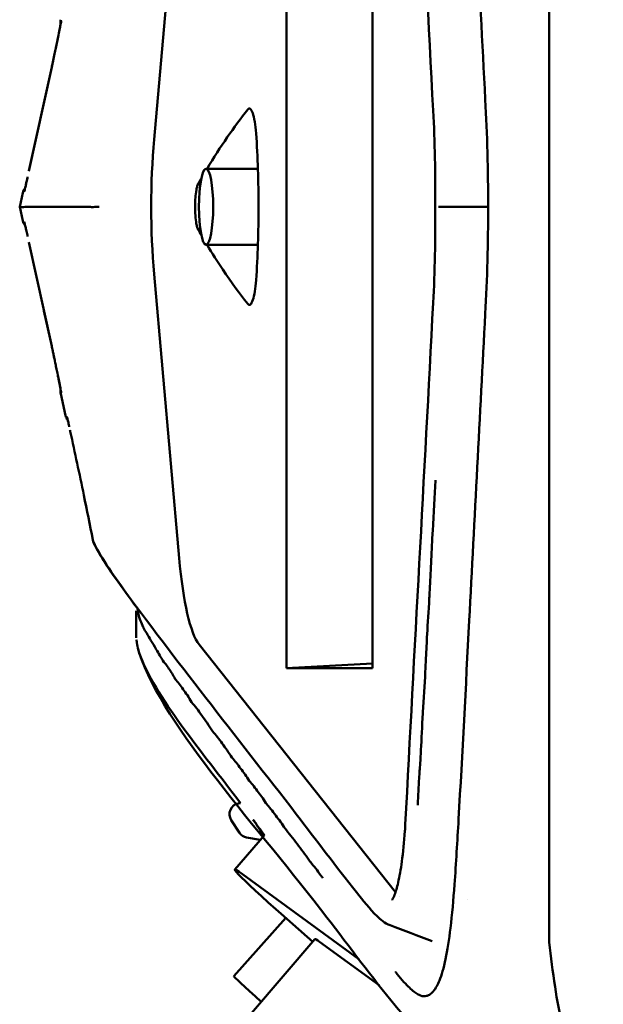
# Model space of a CAD drawing. Header units: millimetres. Extents: x 0 to 4686, y -120 to 1682.
# Tile 42 of 256: x 626 to 653, y 346 to 391. Entities that reach past the tile are written whole.
import ezdxf

# ---------------------------------------------------------------- set-up
doc = ezdxf.new("R2010")
doc.units = ezdxf.units.MM
doc.header["$LTSCALE"] = 2
doc.layers.add('Sichtbar (ISO)', color=7, linetype='Continuous', lineweight=50)

msp = doc.modelspace()

# ---------------------------------------------------------------- linework, layer by layer
at = {"layer": 'Sichtbar (ISO)'}
for p, q in [((650.5713, 416.3419), (650.5713, 348.6386)), ((638.4856, 361.2544), (638.4856, 403.7261)), ((642.4381, 403.7261), (642.4381, 361.2544)), ((632.3899, 385.5894), (633.545, 398.6712)), ((627.6748, 388.9115), (626.6251, 384.1263)), ((626.6295, 384.1466), (627.6748, 388.9114)), ((637.1672, 384.2403), (634.7834, 384.2403)), ((626.3421, 383.1338), (626.201, 382.4903)), ((626.3421, 381.8467), (626.201, 382.4903)), ((627.6748, 376.069), (626.6252, 380.8534)), ((637.1672, 380.7403), (634.7834, 380.7403)), ((633.5446, 366.3084), (632.3895, 379.3902)), ((627.3176, 377.6973), (627.6748, 376.069)), ((627.8601, 375.201), (627.86, 375.2013)), ((628.3087, 372.8797), (628.0893, 373.8799)), ((631.5713, 362.6377), (631.5713, 363.894)), ((643.5055, 350.9407), (634.4599, 362.3406)), ((638.4856, 361.2544), (642.4381, 361.4557)), ((642.4381, 361.2544), (638.4856, 361.2544)), ((636.3654, 355.0369), (636.2716, 355.0203)), ((636.3699, 355.0308), (636.3699, 355.0308)), ((636.3158, 353.6725), (635.9387, 354.2562)), ((637.4681, 353.5677), (636.1032, 351.9754)), ((636.6486, 353.4519), (637.2743, 353.3416)), ((636.4586, 351.7595), (641.8212, 347.8517)), ((643.6851, 350.7536), (643.6851, 350.7536)), ((646.797, 350.6177), (646.797, 350.6177)), ((638.4489, 349.7496), (636.0591, 347.0685)), ((639.6904, 348.6574), (638.7698, 349.4666)), ((639.794, 348.7783), (636.8669, 345.3633)), ((640.0084, 348.648), (642.7487, 346.6511)), ((645.1218, 346.255), (645.1214, 346.2554))]:
    msp.add_line(p, q, dxfattribs=at)
for centre, radius, start, end in [((628.5778, 390.9938), 0.5, 167.70525, 190.86714), ((626.8306, 383.0271), 0.5, 139.04651, 167.65903), ((626.8306, 381.9535), 0.5, 192.33122, 220.95392), ((628.5778, 373.9867), 0.5, 169.13278, 192.29254), ((628.7972, 372.9862), 0.5, 192.3042, 220.14779), ((630.0613, 367.2575), 0.5, 191.28147, 192.48448), ((636.3584, 354.5279), 0.5, 100, 212.91972), ((636.7354, 353.9443), 0.5, 212.93749, 260), ((720.0713, 356.9903), 70, 186.852238, 188.549082), ((675.5713, 350.3007), 25, 188.54909, 205.84193)]:
    msp.add_arc(centre, radius, start, end, dxfattribs=at)
for centre, major_axis, ratio, start_param, end_param in [((628.1636, 388.8042), (-0.4888, 0.1072), 0.5284013, 6.2814839, 6.2831853), ((628.1636, 388.8043), (-0.4889, 0.1072), 0.5284007, 6.2815261, 6.2831853), ((641.4122, 277.436), (-1.9686, -113.6548), 0.2148306, 3.4156023, 3.4943052), ((633.7226, 382.4903), (0, 7.5), 0.1951759, 1.1448111, 1.9968772), ((641.4122, 277.436), (-1.9686, -113.6548), 0.2148306, 3.5052032, 3.511496), ((648.2676, 382.4903), (-0.5, -0.0001), 0.0005179, 6.2831851, 6.2832783), ((628.1636, 376.1763), (-0.4889, -0.1072), 0.5284007, 0, 0.0020574), ((629.0202, 372.2489), (-0.4887, -0.1055), 0.5284977, 6.2701513, 6.2832606), ((630.0608, 367.2579), (-0.4903, -0.0978), 0.5297826, 6.2816259, 6.2827952), ((630.0609, 367.2575), (-0.4903, -0.0978), 0.5298399, 6.2816397, 6.2827561), ((634.8393, 369.8399), (-0.0613, -7.6976), 0.1853245, 5.1905351, 6.0571776), ((640.5069, 348.2008), (-4.4037, 3.7746), 0.031426, 5.9047929, 7.4755892), ((642.4514, 346.5005), (-2.6574, 2.2778), 0.031426, 5.9047929, 6.2831853), ((638.6718, 344.7396), (-2.6127, 2.3289), 0.0124969, 6.2831851, 7.3218164)]:
    msp.add_ellipse(centre, major_axis=major_axis, ratio=ratio, start_param=start_param, end_param=end_param, dxfattribs=at)
msp.add_ellipse((634.7834, 382.4903), major_axis=(0, 1.75), ratio=0.187125, dxfattribs=at)
for points, knots in [([(647.6395, 387.42), (647.3633, 392.6744), (647.0895, 397.9323), (646.675, 405.8118), (646.5385, 408.4423), (646.3113, 412.3627), (646.2362, 413.6996), (646.0558, 415.5829), (645.9751, 416.2103), (645.8282, 417.0371), (645.7709, 417.3052), (645.6484, 417.7748), (645.5823, 417.9751), (645.5186, 418.1285)], [0, 0, 0, 0, 1.640441, 1.640441, 2.4608741, 2.4608741, 2.8758103, 2.8758103, 3.1038172, 3.1038172, 3.2306387, 3.2306387, 3.3631508, 3.3631508, 3.3631508, 3.3631508]), ([(627.7274, 389.1527), (627.7323, 389.1756), (627.7372, 389.1986), (627.7633, 389.3201), (627.7853, 389.4235), (627.8261, 389.6169), (627.8455, 389.7095), (627.8845, 389.897), (627.9041, 389.9919), (627.9452, 390.1922), (627.966, 390.2941), (628.0098, 390.5104), (628.031, 390.6163), (628.0639, 390.7822), (628.0766, 390.8472), (628.0868, 390.8997)], [0.02696534, 0.02696534, 0.02696534, 0.02696534, 0.03422604, 0.03422604, 0.06505153, 0.06505153, 0.09407505, 0.09407505, 0.12769245, 0.12769245, 0.17141646, 0.17141646, 0.23225103, 0.23225103, 0.28578222, 0.28578222, 0.28578222, 0.28578222]), ([(627.9139, 390.0395), (627.9172, 390.0555), (627.9204, 390.0713), (627.9463, 390.1978), (627.9668, 390.2981), (628.0104, 390.5137), (628.0318, 390.6203), (628.0742, 390.8341), (628.092, 390.926), (628.1082, 391.0126), (628.112, 391.0335), (628.1146, 391.0493), (628.1151, 391.0522), (628.1151, 391.0522)], [0.12266562, 0.12266562, 0.12266562, 0.12266562, 0.12868854, 0.12868854, 0.17180246, 0.17180246, 0.23322072, 0.23322072, 0.32004779, 0.32004779, 0.3600818, 0.3600818, 0.37622271, 0.37622271, 0.37622271, 0.37622271]), ([(628.1132, 391.0409), (628.1134, 391.042), (628.1136, 391.043), (628.1146, 391.0489), (628.1151, 391.0522), (628.1151, 391.0522)], [0.355976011, 0.355976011, 0.355976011, 0.355976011, 0.359178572, 0.359178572, 0.376278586, 0.376278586, 0.376278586, 0.376278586]), ([(627.675, 388.9119), (627.6961, 389.0078), (627.7195, 389.1161), (627.7642, 389.3246), (627.7859, 389.4264), (627.8263, 389.6181), (627.8456, 389.7103), (627.8684, 389.8194), (627.873, 389.8415), (627.8775, 389.8633)], [0, 0, 0, 0, 0.03478976, 0.03478976, 0.06519685, 0.06519685, 0.09412622, 0.09412622, 0.10160298, 0.10160298, 0.10160298, 0.10160298]), ([(636.7005, 386.9652), (636.739, 387.0138), (636.7789, 387.0204), (636.8571, 386.9596), (636.8952, 386.8926), (636.9656, 386.6952), (636.998, 386.5632), (637.0518, 386.2474), (637.0731, 386.0649), (637.0866, 385.8644)], [0.00000136, 0.00000136, 0.00000136, 0.00000136, 0.06342403, 0.06342403, 0.1266648, 0.1266648, 0.19094651, 0.19094651, 0.25493073, 0.25493073, 0.25493073, 0.25493073]), ([(637.0866, 379.1161), (637.1593, 380.1961), (637.1958, 381.3425), (637.1958, 383.638), (637.1593, 384.7845), (637.0866, 385.8644)], [-0.68868314, -0.68868314, -0.68868314, -0.68868314, -0.34434207, -0.34434207, -0.000001, -0.000001, -0.000001, -0.000001]), ([(626.4112, 383.1825), (626.4112, 383.1825), (626.4113, 383.1831), (626.4131, 383.1896), (626.4173, 383.2056), (626.4341, 383.2738), (626.4518, 383.3487), (626.4882, 383.5082), (626.5012, 383.5659), (626.5314, 383.7009), (626.549, 383.7804), (626.5682, 383.8678)], [0.08169338, 0.08169338, 0.08169338, 0.08169338, 0.08836251, 0.08836251, 0.12182897, 0.12182897, 0.18816249, 0.18816249, 0.21824889, 0.21824889, 0.24994627, 0.24994627, 0.24994627, 0.24994627]), ([(626.4529, 383.3547), (626.46, 383.3849), (626.4679, 383.4194), (626.4837, 383.4886), (626.4913, 383.5221), (626.4995, 383.5586)], [0.164696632, 0.164696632, 0.164696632, 0.164696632, 0.188123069, 0.188123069, 0.206571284, 0.206571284, 0.206571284, 0.206571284]), ([(634.4206, 381.4246), (634.4041, 381.4542), (634.3883, 381.494), (634.3588, 381.5925), (634.3452, 381.6513), (634.3137, 381.8254), (634.2991, 381.9487), (634.2797, 382.2188), (634.2747, 382.3604), (634.2753, 382.6436), (634.2808, 382.7846), (634.2983, 383.0138), (634.3115, 383.1481), (634.3479, 383.3415), (634.3611, 383.3969), (634.3896, 383.4898), (634.4048, 383.5275), (634.4206, 383.5559)], [0.00007199, 0.00007199, 0.00007199, 0.00007199, 0.02790967, 0.02790967, 0.05577558, 0.05577558, 0.1005236, 0.1005236, 0.14312078, 0.14312078, 0.18562645, 0.18562645, 0.21753972, 0.21753972, 0.23288752, 0.23288752, 0.24821671, 0.24821671, 0.24821671, 0.24821671]), ([(626.201, 382.4903), (626.201, 382.4903), (626.201, 382.4908), (626.201, 382.4904), (626.201, 382.4902), (626.201, 382.4901), (626.2011, 382.4899), (626.2012, 382.4893), (626.2014, 382.4887), (626.202, 382.4897), (626.2025, 382.4905), (626.2032, 382.4925), (626.2036, 382.493), (626.2038, 382.4934), (626.2038, 382.4933), (626.2038, 382.4921), (626.2037, 382.491), (626.2035, 382.4887), (626.2037, 382.4867), (626.2039, 382.4837), (626.205, 382.4816), (626.2088, 382.4859), (626.2098, 382.4869), (626.2109, 382.4883), (626.2121, 382.4899), (626.2182, 382.4978), (626.2276, 382.5104), (626.2309, 382.5058), (626.2314, 382.5049), (626.2318, 382.5036), (626.2323, 382.5015), (626.2344, 382.4915), (626.2396, 382.4733), (626.2787, 382.4695), (626.301, 382.4673), (626.3326, 382.4698), (626.4518, 382.4784), (626.4602, 382.479), (626.4689, 382.4796), (626.4782, 382.4801), (626.5452, 382.4838), (626.6371, 382.4853), (626.7559, 382.487), (626.8697, 382.4886), (627.0082, 382.4904), (627.1687, 382.4913), (627.4759, 382.4931), (627.8646, 382.4911), (628.2967, 382.4881), (628.6519, 382.4857), (629.0359, 382.4826), (629.4223, 382.4821)], [0, 0, 0, 0, 0.1428571, 0.1428571, 0.1428571, 0.1760566, 0.1760566, 0.1760566, 0.2857143, 0.2857143, 0.2857143, 0.3753684, 0.3753684, 0.3753684, 0.4285714, 0.4285714, 0.4285714, 0.4843075, 0.4843075, 0.4843075, 0.5714286, 0.5714286, 0.5714286, 0.5923867, 0.5923867, 0.5923867, 0.6958674, 0.6958674, 0.6958674, 0.7142857, 0.7142857, 0.7142857, 0.8052697, 0.8052697, 0.8052697, 0.8571429, 0.8571429, 0.8571429, 0.8607733, 0.8607733, 0.8607733, 0.8870361, 0.8870361, 0.8870361, 0.9122018, 0.9122018, 0.9122018, 0.9603829, 0.9603829, 0.9603829, 1, 1, 1, 1]), ([(629.4223, 382.4821), (629.4367, 382.4818), (629.4658, 382.475), (629.5075, 382.4732), (629.5492, 382.4715), (629.6022, 382.475), (629.6632, 382.4793), (629.7242, 382.4837), (629.7937, 382.4888), (629.8613, 382.4903)], [0.00000618, 0.00000618, 0.00000618, 0.00000618, 0.33333333, 0.33333333, 0.33333333, 0.66666667, 0.66666667, 0.66666667, 1, 1, 1, 1]), ([(645.4778, 382.4902), (645.4911, 382.4902), (645.5175, 382.4903), (645.5543, 382.4903), (645.5912, 382.4903), (645.6378, 382.4903), (645.6922, 382.4903), (645.7466, 382.4903), (645.8093, 382.4903), (645.8714, 382.4903)], [0, 0, 0, 0, 0.3333333, 0.3333333, 0.3333333, 0.6666667, 0.6666667, 0.6666667, 1, 1, 1, 1]), ([(645.8714, 382.4903), (646.2149, 382.4903), (646.5583, 382.4903), (647.1904, 382.4903), (647.479, 382.4903), (647.7677, 382.4902)], [-0.20992358, -0.20992358, -0.20992358, -0.20992358, -0.10496272, -0.10496272, -0.01675792, -0.01675792, -0.01675792, -0.01675792]), ([(626.5682, 381.1127), (626.5478, 381.2056), (626.5292, 381.2895), (626.4951, 381.4417), (626.4798, 381.5092), (626.4497, 381.6401), (626.4366, 381.6959), (626.4207, 381.7612), (626.4159, 381.7804), (626.412, 381.7952), (626.4111, 381.7981), (626.4111, 381.7981)], [0, 0, 0, 0, 0.03369277, 0.03369277, 0.07080912, 0.07080912, 0.12049307, 0.12049307, 0.15380526, 0.15380526, 0.1684497, 0.1684497, 0.1684497, 0.1684497]), ([(626.5682, 381.1127), (626.5477, 381.206), (626.529, 381.2903), (626.495, 381.4423), (626.4797, 381.5096), (626.4619, 381.5871), (626.4573, 381.6072), (626.453, 381.6257)], [0, 0, 0, 0, 0.033830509, 0.033830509, 0.070872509, 0.070872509, 0.085270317, 0.085270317, 0.085270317, 0.085270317]), ([(634.8252, 380.7404), (635.0671, 380.3416), (635.3101, 379.9599), (635.9341, 379.027), (636.3163, 378.5002), (636.7005, 378.0153)], [-1.038755, -1.038755, -1.038755, -1.038755, -0.6327714, -0.6327714, -0.000001, -0.000001, -0.000001, -0.000001]), ([(637.0866, 379.1161), (637.0734, 378.9208), (637.0528, 378.7424), (637.001, 378.4322), (636.9697, 378.3015), (636.9, 378.0975), (636.861, 378.026), (636.781, 377.9598), (636.74, 377.9655), (636.7005, 378.0153)], [0.000001, 0.000001, 0.000001, 0.000001, 0.06227146, 0.06227146, 0.12482787, 0.12482787, 0.18970526, 0.18970526, 0.25478513, 0.25478513, 0.25478513, 0.25478513]), ([(645.5289, 346.8772), (645.6228, 347.1098), (645.7208, 347.4462), (645.893, 348.2669), (645.97, 348.7573), (646.111, 349.9038), (646.1699, 350.5905), (646.2914, 352.2722), (646.3505, 353.2832), (646.5817, 357.3254), (646.7393, 360.3853), (647.1464, 368.146), (647.3921, 372.8544), (647.6395, 377.5605)], [0, 0, 0, 0, 0.1946454, 0.1946454, 0.3884049, 0.3884049, 0.6144515, 0.6144515, 0.9327296, 0.9327296, 1.8865573, 1.8865573, 3.3558201, 3.3558201, 3.3558201, 3.3558201]), ([(627.7247, 375.8403), (627.7144, 375.888), (627.7043, 375.9345), (627.6883, 376.0079), (627.6821, 376.0362), (627.6761, 376.0636)], [0.454078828, 0.454078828, 0.454078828, 0.454078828, 0.469286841, 0.469286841, 0.479190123, 0.479190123, 0.479190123, 0.479190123]), ([(628.1151, 373.9283), (628.1151, 373.9283), (628.115, 373.9288), (628.114, 373.935), (628.1111, 373.9522), (628.097, 374.0288), (628.0798, 374.118), (628.0397, 374.3205), (628.0211, 374.4137), (627.9811, 374.6117), (627.9608, 374.7117), (627.9212, 374.9055), (627.9029, 374.9944), (627.8689, 375.1584), (627.8538, 375.2313), (627.8131, 375.4253), (627.7861, 375.5535), (627.7468, 375.7374), (627.7338, 375.798), (627.7212, 375.8563)], [0.10358878, 0.10358878, 0.10358878, 0.10358878, 0.11018316, 0.11018316, 0.14945271, 0.14945271, 0.23969206, 0.23969206, 0.29640755, 0.29640755, 0.34195605, 0.34195605, 0.37506027, 0.37506027, 0.39910423, 0.39910423, 0.43713235, 0.43713235, 0.45585242, 0.45585242, 0.45585242, 0.45585242]), ([(628.0868, 374.0807), (628.0767, 374.1332), (628.0639, 374.1982), (628.0324, 374.3571), (628.013, 374.4539), (627.9793, 374.6206), (627.9677, 374.6779), (627.9552, 374.7394)], [0.19396897, 0.19396897, 0.19396897, 0.19396897, 0.24740931, 0.24740931, 0.30367569, 0.30367569, 0.33008225, 0.33008225, 0.33008225, 0.33008225]), ([(628.4846, 372.3577), (628.4818, 372.3705), (628.479, 372.3829), (628.4587, 372.4744), (628.4434, 372.5416), (628.4134, 372.6715), (628.4001, 372.7268), (628.3843, 372.7899), (628.3795, 372.808), (628.3764, 372.8193), (628.3759, 372.821), (628.3759, 372.821)], [0.02841876, 0.02841876, 0.02841876, 0.02841876, 0.03409484, 0.03409484, 0.07123077, 0.07123077, 0.12105514, 0.12105514, 0.15405041, 0.15405041, 0.16519689, 0.16519689, 0.16519689, 0.16519689]), ([(628.4801, 372.3782), (628.479, 372.3832), (628.4779, 372.3881), (628.4592, 372.4721), (628.444, 372.5392), (628.4254, 372.6198), (628.42, 372.6429), (628.415, 372.6638)], [0.031497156, 0.031497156, 0.031497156, 0.031497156, 0.033790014, 0.033790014, 0.070704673, 0.070704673, 0.087444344, 0.087444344, 0.087444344, 0.087444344]), ([(629.5705, 367.1601), (629.4346, 367.8429), (629.097, 369.5063), (628.7425, 371.1676), (628.5308, 372.1467)], [0.00000027, 0.00000027, 0.00000027, 0.00000027, 0.41032221, 1, 1, 1, 1]), ([(645.3468, 369.8998), (645.3465, 369.8939), (645.3462, 369.888), (645.3459, 369.8821), (645.3092, 369.1862), (645.2591, 368.3696), (645.2149, 367.5728), (645.2073, 367.4355), (645.1998, 367.2987), (645.1926, 367.1629), (645.1438, 366.2399), (645.1074, 365.374), (645.0692, 364.6585), (645.0691, 364.6584), (645.0691, 364.6582), (645.0691, 364.658)], [0.076784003, 0.076784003, 0.076784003, 0.076784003, 0.076923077, 0.076923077, 0.076923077, 0.093326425, 0.093326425, 0.093326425, 0.096153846, 0.096153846, 0.096153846, 0.115384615, 0.115384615, 0.115384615, 0.115388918, 0.115388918, 0.115388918, 0.115388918]), ([(643.2531, 349.4134), (642.9894, 349.5114), (642.8179, 349.673), (642.3118, 350.169), (642.0101, 350.5522), (640.7736, 352.1082), (639.8586, 353.3276), (636.1722, 358.1094), (633.2735, 361.7411), (630.2272, 365.9175), (629.6391, 366.8507), (629.573, 367.1496)], [0, 0, 0, 0, 0.2409714, 0.2409714, 0.7491166, 0.7491166, 2.2731128, 2.2731128, 6.8451856, 6.8451856, 8.1029973, 8.1029973, 8.1029973, 8.1029973]), ([(631.5889, 364.0435), (631.2393, 364.5067), (630.9248, 364.9517), (630.0743, 366.1487), (629.6321, 366.8826), (629.5732, 367.149)], [6.3948918, 6.3948918, 6.3948918, 6.3948918, 7.025344, 7.025344, 8.1024549, 8.1024549, 8.1024549, 8.1024549]), ([(645.0691, 364.658), (645.0661, 364.6015), (645.0631, 364.5459), (645.06, 364.4911), (645.0246, 363.8538), (644.9883, 363.3329), (644.9602, 362.8112), (644.9404, 362.4447), (644.9247, 362.0778), (644.9072, 361.7012), (644.8976, 361.4957), (644.8875, 361.2875), (644.876, 361.075), (644.8432, 360.4732), (644.7987, 359.8374), (644.7643, 359.2154), (644.7635, 359.1999), (644.7626, 359.1845), (644.7618, 359.1691), (644.7288, 358.5631), (644.7051, 357.9727), (644.6772, 357.4817), (644.6646, 357.2595), (644.6511, 357.058), (644.638, 356.8679), (644.6213, 356.6273), (644.6052, 356.4049), (644.592, 356.1841), (644.5684, 355.7889), (644.5542, 355.3973), (644.526, 354.959), (644.5257, 354.9545), (644.5254, 354.9499), (644.5252, 354.9454)], [0.11538892, 0.11538892, 0.11538892, 0.11538892, 0.11690934, 0.11690934, 0.11690934, 0.13461538, 0.13461538, 0.13461538, 0.1470586, 0.1470586, 0.1470586, 0.15384615, 0.15384615, 0.15384615, 0.17307692, 0.17307692, 0.17307692, 0.17355446, 0.17355446, 0.17355446, 0.19230769, 0.19230769, 0.19230769, 0.2007954, 0.2007954, 0.2007954, 0.21153846, 0.21153846, 0.21153846, 0.23076923, 0.23076923, 0.23076923, 0.23096863, 0.23096863, 0.23096863, 0.23096863]), ([(631.6171, 364.0328), (631.6167, 364.0289), (631.6145, 364.017), (631.6208, 364.0222), (631.6203, 364.0098), (631.6238, 364.0043), (631.619, 363.9847), (631.6289, 363.9728), (631.6306, 363.945), (631.6384, 363.916), (631.6335, 363.8868), (631.658, 363.7896), (631.684, 363.6463), (631.7486, 363.4741), (631.8375, 363.2337), (631.88, 363.1416)], [0.26433928, 0.26433928, 0.26433928, 0.26433928, 0.27027027, 0.277027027, 0.283783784, 0.290540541, 0.297297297, 0.304054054, 0.310810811, 0.317567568, 0.324324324, 0.331081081, 0.337837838, 0.344594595, 0.350574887, 0.350574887, 0.350574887, 0.350574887]), ([(631.88, 363.1416), (631.8855, 363.1296), (631.9392, 363.0171), (632.0394, 362.8853), (632.2354, 362.516), (632.4662, 362.1685), (632.7166, 361.7148), (632.7925, 361.5978)], [0.350574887, 0.350574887, 0.350574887, 0.350574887, 0.351351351, 0.358108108, 0.364864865, 0.371621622, 0.378331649, 0.378331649, 0.378331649, 0.378331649]), ([(631.5713, 362.6377), (631.5713, 362.6377), (631.5713, 362.6377), (631.5713, 362.6377), (631.5713, 362.6377), (631.5713, 362.6377), (631.5713, 362.6377)], [0, 0, 0, 0, 0.018867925, 0.018867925, 0.018867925, 0.02964664, 0.02964664, 0.02964664, 0.02964664]), ([(644.6761, 344.5213), (644.1928, 344.8437), (643.8584, 345.2784), (642.4214, 347.0151), (641.3897, 348.4119), (637.2271, 353.86), (632.8959, 358.464), (631.6473, 362.1175), (631.6254, 362.2592), (631.5887, 362.4884), (631.593, 362.4654), (631.589, 362.4889), (631.583, 362.5251), (631.5776, 362.5587), (631.5782, 362.5546), (631.5778, 362.5569), (631.5779, 362.5567), (631.5778, 362.557)], [0, 0, 0, 0, 0.605304, 0.605304, 2.3903951, 2.3903951, 7.7458992, 7.7458992, 7.9984021, 7.9984021, 8.5865229, 8.5865229, 10.2970863, 10.2970863, 15.4287783, 15.4287783, 18.868279, 18.868279, 18.868279, 18.868279]), ([(636.3654, 355.0369), (634.6189, 357.3746), (632.3942, 359.953), (631.6489, 362.1111), (631.6257, 362.2572), (631.5897, 362.4817), (631.5931, 362.4648), (631.5889, 362.4897), (631.583, 362.5253), (631.5776, 362.5586), (631.5782, 362.5547), (631.5778, 362.5569), (631.5779, 362.5566), (631.5778, 362.5569)], [4.6852657, 4.6852657, 4.6852657, 4.6852657, 7.7422971, 7.7422971, 7.9955811, 7.9955811, 8.5741636, 8.5741636, 10.307125, 10.307125, 15.5060114, 15.5060114, 18.6446732, 18.6446732, 18.6446732, 18.6446732]), ([(631.6513, 362.3664), (631.6513, 362.3664), (631.6513, 362.3664), (631.6513, 362.3664), (631.6513, 362.3664), (631.6513, 362.3664), (631.6513, 362.3664), (631.6513, 362.3664), (631.6513, 362.3664), (631.6513, 362.3664)], [0.972750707, 0.972750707, 0.972750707, 0.972750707, 0.97489123, 0.97489123, 0.97489123, 0.988460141, 0.988460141, 0.988460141, 1, 1, 1, 1]), ([(632.7925, 361.5978), (632.7931, 361.597), (632.8697, 361.4792), (632.9215, 361.47), (633.0707, 361.2124), (633.2213, 361.0245), (633.3089, 360.8281), (633.3637, 360.7486)], [0.378331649, 0.378331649, 0.378331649, 0.378331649, 0.378378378, 0.385135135, 0.391891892, 0.398648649, 0.405405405, 0.405405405, 0.405405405, 0.405405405]), ([(634.1119, 359.684), (634.1836, 359.5835), (634.3552, 359.4099), (634.5842, 359.0595), (634.8352, 358.7442), (635.0017, 358.4541), (635.0808, 358.3459), (635.0813, 358.3452)], [0.432432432, 0.432432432, 0.432432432, 0.432432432, 0.439189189, 0.445945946, 0.452702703, 0.459459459, 0.459502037, 0.459502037, 0.459502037, 0.459502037]), ([(635.0813, 358.3452), (635.1593, 358.2386), (635.307, 358.0971), (635.5241, 357.7711), (635.7516, 357.49), (635.8983, 357.2359), (635.9698, 357.1393), (635.9704, 357.1385)], [0.459502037, 0.459502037, 0.459502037, 0.459502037, 0.466216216, 0.472972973, 0.47972973, 0.486486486, 0.486538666, 0.486538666, 0.486538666, 0.486538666]), ([(635.9704, 357.1385), (636.0408, 357.0436), (636.1779, 356.9122), (636.3728, 356.6225), (636.5799, 356.3682), (636.7028, 356.1543), (636.7713, 356.0624), (636.772, 356.0616)], [0.486538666, 0.486538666, 0.486538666, 0.486538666, 0.493243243, 0.5, 0.506756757, 0.513513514, 0.513576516, 0.513576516, 0.513576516, 0.513576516]), ([(636.772, 356.0616), (636.8393, 355.9715), (636.9874, 355.8202), (637.1849, 355.5322), (637.398, 355.2681), (637.5212, 355.0622), (637.5936, 354.9656), (637.5945, 354.9644)], [0.513576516, 0.513576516, 0.513576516, 0.513576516, 0.52027027, 0.527027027, 0.533783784, 0.540540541, 0.540625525, 0.540625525, 0.540625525, 0.540625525]), ([(636.2716, 355.0203), (636.2716, 355.0203), (636.2716, 355.0203), (636.2716, 355.0203), (636.2716, 355.0203), (636.2716, 355.0203), (636.2716, 355.0203), (636.2716, 355.0203), (636.2716, 355.0203), (636.2716, 355.0203), (636.2716, 355.0203), (636.2716, 355.0203), (636.2716, 355.0203), (636.2716, 355.0203), (636.2716, 355.0203), (636.2716, 355.0203), (636.2716, 355.0203), (636.2716, 355.0203), (636.2716, 355.0203), (636.2716, 355.0203), (636.2716, 355.0203), (636.2716, 355.0203)], [0.85216046, 0.85216046, 0.85216046, 0.85216046, 0.87455872, 0.87455872, 0.87455872, 0.90025347, 0.90025347, 0.90025347, 0.92364349, 0.92364349, 0.92364349, 0.94510804, 0.94510804, 0.94510804, 0.96491179, 0.96491179, 0.96491179, 0.98449351, 0.98449351, 0.98449351, 1, 1, 1, 1]), ([(637.5945, 354.9644), (637.6653, 354.8704), (637.8272, 354.6942), (638.0397, 354.3916), (638.2723, 354.0989), (638.3972, 353.9002), (638.4826, 353.7869), (638.4843, 353.7847)], [0.540625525, 0.540625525, 0.540625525, 0.540625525, 0.547297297, 0.554054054, 0.560810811, 0.567567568, 0.567702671, 0.567702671, 0.567702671, 0.567702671]), ([(636.9576, 354.2731), (637.055, 354.126), (637.1526, 353.9788), (637.3147, 353.7342), (637.3792, 353.6368), (637.4438, 353.5394)], [0.00002145, 0.00002145, 0.00002145, 0.00002145, 0.07158722, 0.07158722, 0.11895341, 0.11895341, 0.11895341, 0.11895341]), ([(643.3378, 350.5765), (643.3378, 350.5765), (643.3482, 350.5879), (643.3876, 350.6495), (643.4247, 350.7216), (643.5158, 350.9584), (643.5728, 351.1511), (643.6877, 351.6541), (643.7459, 351.9841), (643.8543, 352.7705), (643.9034, 353.2496), (643.9431, 353.8512), (643.949, 353.9503), (643.9543, 354.0503)], [0.0739217, 0.0739217, 0.0739217, 0.0739217, 0.12251219, 0.12251219, 0.20642047, 0.20642047, 0.32365816, 0.32365816, 0.46233783, 0.46233783, 0.62318082, 0.62318082, 0.6544499, 0.6544499, 0.6544499, 0.6544499]), ([(638.4843, 353.7847), (638.5668, 353.6756), (638.7742, 353.4314), (639.04, 353.0641), (639.317, 352.7088), (639.4996, 352.4458), (639.5881, 352.3291), (639.5909, 352.3253)], [0.567702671, 0.567702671, 0.567702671, 0.567702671, 0.574324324, 0.581081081, 0.587837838, 0.594594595, 0.594822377, 0.594822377, 0.594822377, 0.594822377]), ([(639.5909, 352.3253), (639.6735, 352.2168), (639.8338, 352.0249), (640.0208, 351.7706), (640.1316, 351.6252), (640.1623, 351.5849)], [0.594822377, 0.594822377, 0.594822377, 0.594822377, 0.601351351, 0.608108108, 0.610730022, 0.610730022, 0.610730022, 0.610730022]), ([(643.5032, 347.2622), (643.5062, 347.2587), (643.5926, 347.1558), (643.8357, 346.8502), (644.0865, 346.5943), (644.3119, 346.3768), (644.518, 346.2504), (644.6602, 346.166), (644.8035, 346.1401), (644.9399, 346.1569), (645.0481, 346.1961), (645.2456, 346.3512), (645.396, 346.5818), (645.4881, 346.7752), (645.5291, 346.8771)], [0.702459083, 0.702459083, 0.702459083, 0.702459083, 0.702702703, 0.709459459, 0.716216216, 0.722972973, 0.72972973, 0.736486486, 0.743243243, 0.75, 0.756756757, 0.763513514, 0.77027027, 0.775723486, 0.775723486, 0.775723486, 0.775723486])]:
    msp.add_open_spline(points, degree=3, knots=knots, dxfattribs=at)
for points in [[(645.2387, 386.9132), (644.8183, 394.9186), (644.3754, 402.9222), (643.9543, 410.9302)], [(627.6762, 388.9174), (627.6883, 388.9724), (627.7011, 389.0314), (627.7144, 389.0925)], [(647.7677, 382.4902), (647.768, 384.1506), (647.7233, 385.8252), (647.6395, 387.42)], [(645.3342, 382.492), (645.3463, 383.9806), (645.3138, 385.4836), (645.2387, 386.9132)], [(626.5317, 383.7025), (626.543, 383.7535), (626.5553, 383.8088), (626.5682, 383.8679)], [(645.2387, 378.0673), (645.3138, 379.498), (645.3463, 381.0022), (645.3342, 382.492)], [(647.6395, 377.5605), (647.7233, 379.1553), (647.7681, 380.8299), (647.7677, 382.4902)], [(634.4206, 381.4246), (634.4698, 381.3392), (634.5191, 381.2544), (634.5684, 381.1705)], [(643.9543, 354.0503), (644.3754, 362.0583), (644.8183, 370.0619), (645.2387, 378.0673)], [(627.6749, 376.069), (627.675, 376.0689), (627.675, 376.0687), (627.675, 376.0686)], [(627.682, 376.0369), (627.6796, 376.0476), (627.6773, 376.0581), (627.6751, 376.0685)], [(627.8136, 375.423), (627.7951, 375.5107), (627.7759, 375.6012), (627.7571, 375.6889)], [(628.5315, 372.1433), (628.5265, 372.1662), (628.5217, 372.1885), (628.517, 372.2102)], [(628.5315, 372.1433), (628.5272, 372.1633), (628.5229, 372.1829), (628.5188, 372.202)], [(629.1529, 369.2164), (629.2948, 368.5314), (629.4339, 367.8461), (629.5704, 367.1605)], [(631.5713, 363.894), (631.5713, 363.894), (631.5713, 363.894), (631.5713, 363.894)], [(633.3637, 360.7486), (633.4185, 360.669), (633.55, 360.5472), (633.7223, 360.2669), (633.9252, 360.0128), (634.0402, 359.7844), (634.1119, 359.684)], [(637.4681, 353.5677), (637.2914, 353.8021), (637.1151, 354.0364), (636.9391, 354.2708)], [(645.1846, 348.6849), (644.5407, 348.9278), (643.8969, 349.1707), (643.2531, 349.4134)]]:
    msp.add_open_spline(points, degree=3, dxfattribs=at)

doc.saveas('drawing.dxf')
